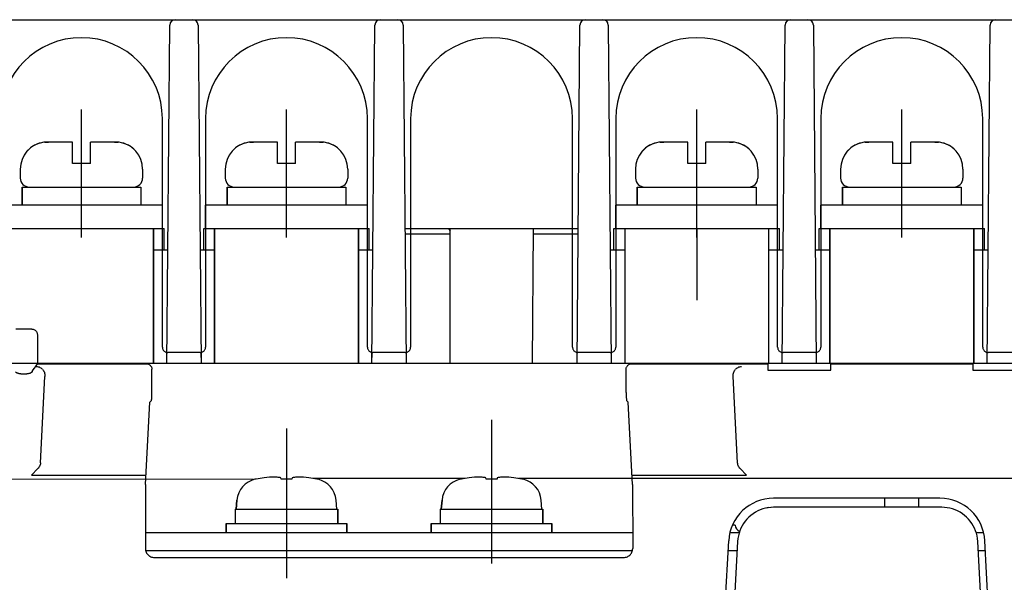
# Model space of a CAD drawing. Header units: millimetres. Extents: x 35 to 820, y -209 to 637.
# Tile 4 of 35: x 337 to 392, y -156 to -125. Entities that reach past the tile are written whole.
import ezdxf

# ---------------------------------------------------------------- set-up
doc = ezdxf.new("R2010")
doc.units = ezdxf.units.MM
doc.layers.add('10', color=3, linetype='CONTINUOUS')
doc.layers.add('17', color=6, linetype='CONTINUOUS')

msp = doc.modelspace()

# ---------------------------------------------------------------- linework, layer by layer
at = {"layer": '10'}
for p, q in [((344.815, -143.126), (344.815, -130.426)), ((347.215, -130.426), (347.215, -143.126)), ((356.215, -143.126), (356.215, -130.426)), ((358.615, -130.426), (358.615, -143.126)), ((367.615, -143.126), (367.615, -130.426)), ((370.015, -130.426), (370.015, -143.126)), ((379.015, -143.126), (379.015, -130.426)), ((381.415, -130.426), (381.415, -143.126)), ((390.415, -143.126), (390.415, -130.426)), ((337.566, -142.125), (336.663, -142.125)), ((337.866, -142.425), (337.865, -144.055)), ((345.065, -144.026), (345.07, -143.423)), ((346.915, -143.426), (345.115, -143.426)), ((346.96, -143.423), (346.965, -144.026)), ((356.465, -144.026), (356.47, -143.423)), ((358.315, -143.426), (356.515, -143.426)), ((358.36, -143.423), (358.365, -144.026)), ((367.865, -144.026), (367.87, -143.423)), ((369.715, -143.426), (367.915, -143.426)), ((369.76, -143.423), (369.765, -144.026)), ((379.265, -144.026), (379.27, -143.423)), ((381.115, -143.426), (379.315, -143.426)), ((381.16, -143.423), (381.165, -144.026)), ((390.665, -144.026), (390.67, -143.423)), ((392.515, -143.426), (390.715, -143.426)), ((337.76, -144.212), (337.865, -144.055)), ((337.865, -144.026), (396.761, -144.026)), ((337.865, -144.055), (343.937, -144.055)), ((370.595, -145.643), (370.593, -144.355)), ((370.893, -144.055), (378.465, -144.055)), ((378.465, -144.055), (378.465, -144.414)), ((378.465, -144.414), (381.965, -144.414)), ((381.965, -144.055), (389.865, -144.055)), ((381.965, -144.414), (381.965, -144.055)), ((382.392, -144.055), (382.392, -144.026)), ((389.438, -144.055), (389.438, -144.026)), ((389.865, -144.055), (389.865, -144.414)), ((389.865, -144.414), (393.365, -144.414)), ((336.951, -144.609), (337.278, -144.609)), ((338.04, -149.553), (338.291, -144.749)), ((376.79, -149.553), (376.538, -144.749)), ((344.115, -146.179), (344.21, -146.084)), ((370.715, -146.179), (370.619, -146.084)), ((343.874, -150.764), (344.115, -146.179)), ((370.955, -150.764), (370.715, -146.179)), ((337.54, -150.234), (337.894, -149.88)), ((376.936, -149.88), (377.289, -150.234)), ((337.54, -150.234), (343.902, -150.234)), ((370.927, -150.234), (377.289, -150.234)), ((343.874, -150.764), (343.873, -154.319)), ((370.955, -150.764), (370.957, -154.319)), ((388.039, -151.526), (378.79, -151.526)), ((384.965, -152.026), (384.965, -151.526)), ((386.865, -152.026), (386.865, -151.526)), ((378.498, -152.048), (378.372, -152.071)), ((388.14, -152.026), (378.79, -152.026)), ((376.648, -153.026), (376.5, -153.026)), ((343.873, -153.426), (349.923, -153.426)), ((349.649, -153.426), (353.78, -153.426)), ((353.507, -153.426), (361.323, -153.426)), ((361.049, -153.426), (365.18, -153.426)), ((364.907, -153.426), (370.956, -153.426)), ((376.365, -153.426), (376.882, -153.426)), ((390.048, -153.426), (390.465, -153.426)), ((376.025, -159.016), (376.294, -153.896)), ((376.792, -153.922), (376.415, -161.126)), ((390.515, -161.126), (390.137, -153.922)), ((390.804, -159.016), (390.536, -153.896)), ((343.884, -154.426), (370.945, -154.426)), ((344.372, -154.819), (370.458, -154.819)), ((376.266, -154.426), (376.766, -154.426)), ((390.164, -154.426), (390.564, -154.426))]:
    msp.add_line(p, q, dxfattribs=at)
for points in [[(337.566, -142.125), (337.602, -142.127), (337.638, -142.134), (337.672, -142.145), (337.705, -142.16), (337.736, -142.178), (337.765, -142.201), (337.79, -142.226), (337.813, -142.255), (337.831, -142.286), (337.846, -142.319), (337.857, -142.353), (337.864, -142.389), (337.866, -142.425)], [(344.815, -143.127), (344.817, -143.163), (344.823, -143.198), (344.834, -143.233), (344.849, -143.266), (344.868, -143.297), (344.89, -143.325), (344.916, -143.351), (344.944, -143.373), (344.975, -143.392), (345.008, -143.407), (345.043, -143.418), (345.079, -143.424), (345.114, -143.426)], [(346.915, -143.426), (346.951, -143.424), (346.987, -143.418), (347.021, -143.407), (347.054, -143.392), (347.085, -143.373), (347.114, -143.351), (347.139, -143.325), (347.162, -143.297), (347.18, -143.266), (347.195, -143.233), (347.206, -143.198), (347.213, -143.163), (347.215, -143.127)], [(356.215, -143.127), (356.217, -143.163), (356.223, -143.198), (356.234, -143.233), (356.249, -143.266), (356.268, -143.297), (356.29, -143.325), (356.316, -143.351), (356.344, -143.373), (356.375, -143.392), (356.408, -143.407), (356.443, -143.418), (356.479, -143.424), (356.514, -143.426)], [(358.315, -143.426), (358.351, -143.424), (358.387, -143.418), (358.421, -143.407), (358.454, -143.392), (358.485, -143.373), (358.514, -143.351), (358.539, -143.325), (358.562, -143.297), (358.58, -143.266), (358.595, -143.233), (358.606, -143.198), (358.613, -143.163), (358.615, -143.127)], [(367.615, -143.127), (367.617, -143.163), (367.623, -143.198), (367.634, -143.233), (367.649, -143.266), (367.668, -143.297), (367.69, -143.325), (367.716, -143.351), (367.744, -143.373), (367.775, -143.392), (367.808, -143.407), (367.843, -143.418), (367.879, -143.424), (367.914, -143.426)], [(369.715, -143.426), (369.751, -143.424), (369.787, -143.418), (369.821, -143.407), (369.854, -143.392), (369.885, -143.373), (369.914, -143.351), (369.939, -143.325), (369.962, -143.297), (369.98, -143.266), (369.995, -143.233), (370.006, -143.198), (370.013, -143.163), (370.015, -143.127)], [(379.015, -143.127), (379.017, -143.163), (379.023, -143.198), (379.034, -143.233), (379.049, -143.266), (379.068, -143.297), (379.09, -143.325), (379.116, -143.351), (379.144, -143.373), (379.175, -143.392), (379.208, -143.407), (379.243, -143.418), (379.279, -143.424), (379.314, -143.426)], [(381.115, -143.426), (381.151, -143.424), (381.187, -143.418), (381.221, -143.407), (381.254, -143.392), (381.285, -143.373), (381.314, -143.351), (381.339, -143.325), (381.362, -143.297), (381.38, -143.266), (381.395, -143.233), (381.406, -143.198), (381.413, -143.163), (381.415, -143.127)], [(390.415, -143.127), (390.417, -143.163), (390.423, -143.198), (390.434, -143.233), (390.449, -143.266), (390.468, -143.297), (390.49, -143.325), (390.516, -143.351), (390.544, -143.373), (390.575, -143.392), (390.608, -143.407), (390.643, -143.418), (390.679, -143.424), (390.714, -143.426)], [(337.584, -144.477), (337.581, -144.485), (337.578, -144.498)], [(337.584, -144.477), (337.642, -144.39), (337.7, -144.304), (337.758, -144.221)], [(337.758, -144.221), (337.759, -144.215), (337.76, -144.212)], [(337.83, -144.212), (337.793, -144.215), (337.758, -144.221)], [(338.147, -144.358), (338.112, -144.325), (338.072, -144.296), (338.029, -144.269), (337.982, -144.247), (337.933, -144.23), (337.882, -144.218), (337.83, -144.212)], [(338.147, -144.358), (338.178, -144.392), (338.207, -144.43), (338.232, -144.474), (338.255, -144.522), (338.272, -144.574), (338.285, -144.63), (338.291, -144.689), (338.291, -144.749)], [(343.937, -144.055), (343.973, -144.057), (344.009, -144.063), (344.043, -144.074), (344.076, -144.089), (344.107, -144.108), (344.135, -144.13), (344.161, -144.156), (344.183, -144.184), (344.202, -144.215), (344.217, -144.248), (344.228, -144.283), (344.234, -144.318), (344.236, -144.355)], [(344.21, -146.084), (344.213, -146.079), (344.215, -146.069), (344.218, -146.054), (344.22, -146.034), (344.223, -146.01), (344.225, -145.982), (344.227, -145.949), (344.229, -145.913), (344.23, -145.874), (344.232, -145.832), (344.233, -145.787), (344.234, -145.741), (344.234, -145.692), (344.235, -145.643), (344.236, -144.355)], [(370.593, -144.355), (370.596, -144.318), (370.602, -144.283), (370.613, -144.248), (370.628, -144.215), (370.646, -144.184), (370.669, -144.156), (370.694, -144.13), (370.723, -144.108), (370.753, -144.089), (370.786, -144.074), (370.821, -144.063), (370.857, -144.057), (370.893, -144.055)], [(376.538, -144.749), (376.538, -144.689), (376.545, -144.63), (376.557, -144.574), (376.575, -144.522), (376.597, -144.474), (376.623, -144.43), (376.652, -144.392), (376.682, -144.358)], [(377, -144.212), (376.948, -144.218), (376.896, -144.23), (376.847, -144.247), (376.801, -144.269), (376.758, -144.296), (376.718, -144.326), (376.682, -144.358)], [(336.951, -144.609), (336.921, -144.608), (336.891, -144.606), (336.86, -144.601), (336.831, -144.595), (336.802, -144.588), (336.774, -144.578), (336.748, -144.568), (336.724, -144.557), (336.703, -144.546), (336.686, -144.535), (336.672, -144.524), (336.661, -144.514), (336.654, -144.505), (336.652, -144.498)], [(337.558, -144.524), (337.546, -144.533), (337.53, -144.544), (337.511, -144.554), (337.49, -144.564), (337.467, -144.574), (337.442, -144.583), (337.416, -144.591), (337.389, -144.597), (337.362, -144.603), (337.334, -144.606), (337.306, -144.609), (337.278, -144.609)], [(337.578, -144.498), (337.575, -144.506), (337.569, -144.514), (337.558, -144.524)], [(370.595, -145.643), (370.595, -145.692), (370.596, -145.741), (370.597, -145.787), (370.598, -145.832), (370.599, -145.874), (370.601, -145.913), (370.603, -145.949), (370.605, -145.982), (370.607, -146.01), (370.609, -146.034), (370.612, -146.054), (370.614, -146.069), (370.617, -146.079), (370.619, -146.084)], [(338.04, -149.553), (338.034, -149.608), (338.022, -149.662), (338.004, -149.713), (337.982, -149.761), (337.956, -149.805), (337.926, -149.845), (337.894, -149.88)], [(376.936, -149.88), (376.904, -149.845), (376.874, -149.805), (376.848, -149.761), (376.825, -149.713), (376.808, -149.662), (376.796, -149.608), (376.79, -149.553)], [(378.79, -152.026), (378.638, -152.032), (378.487, -152.049), (378.338, -152.078), (378.192, -152.118), (378.049, -152.169), (377.91, -152.23), (377.777, -152.302), (377.649, -152.384), (377.528, -152.475), (377.414, -152.575), (377.308, -152.684), (377.21, -152.8), (377.122, -152.923), (377.043, -153.053), (376.974, -153.188), (376.916, -153.328), (376.868, -153.472), (376.831, -153.619), (376.806, -153.77), (376.792, -153.922)], [(378.79, -152.026), (378.649, -152.031), (378.643, -152.032)], [(390.137, -153.922), (390.123, -153.77), (390.098, -153.621), (390.062, -153.473), (390.015, -153.329), (389.956, -153.189), (389.888, -153.054), (389.809, -152.924), (389.721, -152.801), (389.623, -152.685), (389.517, -152.576), (389.403, -152.476), (389.282, -152.385), (389.155, -152.303), (389.021, -152.231), (388.882, -152.169), (388.739, -152.118), (388.593, -152.078), (388.444, -152.05), (388.292, -152.032), (388.14, -152.026)], [(343.873, -154.319), (343.875, -154.372), (343.884, -154.423), (343.897, -154.474), (343.916, -154.523), (343.94, -154.569), (343.968, -154.613), (344.001, -154.654), (344.038, -154.691), (344.078, -154.723), (344.122, -154.752), (344.169, -154.776), (344.217, -154.794), (344.268, -154.808), (344.32, -154.816), (344.372, -154.819)], [(370.458, -154.819), (370.51, -154.816), (370.562, -154.808), (370.612, -154.794), (370.661, -154.776), (370.708, -154.752), (370.751, -154.723), (370.792, -154.691), (370.829, -154.654), (370.862, -154.613), (370.89, -154.569), (370.914, -154.523), (370.932, -154.474), (370.946, -154.423), (370.954, -154.372), (370.957, -154.319)]]:
    msp.add_lwpolyline(points, dxfattribs=at)
for centre, radius, start, end in [((340.315, -130.426), 4.5, 0, 180), ((351.715, -130.426), 4.5, 0, 180), ((363.115, -130.426), 4.5, 0, 180), ((374.515, -130.426), 4.5, 0, 180), ((385.915, -130.426), 4.5, 0, 180), ((378.79, -154.026), 2.5, 90, 177), ((388.039, -154.026), 2.5, 3, 90), ((377.137, -152.924), 0.5, 191.8004, 242.0788)]:
    msp.add_arc(centre, radius, start, end, dxfattribs=at)
at = {"layer": '17'}
for p, q in [((333.165, -124.926), (403.851, -124.926)), ((333.165, -124.926), (403.851, -124.926)), ((345.065, -144.026), (345.229, -125.224)), ((345.065, -144.026), (345.229, -125.224)), ((346.801, -125.224), (346.965, -144.026)), ((346.801, -125.224), (346.965, -144.026)), ((356.465, -144.026), (356.629, -125.224)), ((356.465, -144.026), (356.629, -125.224)), ((358.201, -125.224), (358.365, -144.026)), ((358.201, -125.224), (358.365, -144.026)), ((367.865, -144.026), (368.029, -125.224)), ((367.865, -144.026), (368.029, -125.224)), ((369.601, -125.224), (369.765, -144.026)), ((369.601, -125.224), (369.765, -144.026)), ((379.265, -144.026), (379.429, -125.224)), ((379.265, -144.026), (379.429, -125.224)), ((381.001, -125.224), (381.165, -144.026)), ((381.001, -125.224), (381.165, -144.026)), ((390.665, -144.026), (390.829, -125.224)), ((390.665, -144.026), (390.829, -125.224)), ((340.315, -137.026), (340.315, -129.926)), ((351.715, -137.026), (351.715, -129.926)), ((374.515, -137.026), (374.515, -129.926)), ((385.915, -137.026), (385.915, -129.926)), ((338.279, -131.739), (338.219, -131.739)), ((338.279, -131.739), (338.219, -131.739)), ((338.279, -131.739), (338.219, -131.739)), ((339.815, -131.726), (338.482, -131.726)), ((339.815, -131.726), (338.482, -131.726)), ((339.815, -131.726), (338.482, -131.726)), ((339.815, -132.926), (339.815, -131.726)), ((339.815, -132.926), (339.815, -131.726)), ((339.815, -132.926), (339.815, -131.726)), ((340.815, -132.926), (340.815, -131.726)), ((342.148, -131.726), (340.815, -131.726)), ((340.815, -132.926), (340.815, -131.726)), ((342.148, -131.726), (340.815, -131.726)), ((340.815, -132.926), (340.815, -131.726)), ((342.148, -131.726), (340.815, -131.726)), ((342.411, -131.739), (342.35, -131.739)), ((342.411, -131.739), (342.35, -131.739)), ((342.411, -131.739), (342.35, -131.739)), ((349.679, -131.739), (349.619, -131.739)), ((349.679, -131.739), (349.619, -131.739)), ((349.679, -131.739), (349.619, -131.739)), ((351.215, -131.726), (349.882, -131.726)), ((351.215, -131.726), (349.882, -131.726)), ((351.215, -131.726), (349.882, -131.726)), ((351.215, -132.926), (351.215, -131.726)), ((351.215, -132.926), (351.215, -131.726)), ((351.215, -132.926), (351.215, -131.726)), ((352.215, -132.926), (352.215, -131.726)), ((353.548, -131.726), (352.215, -131.726)), ((352.215, -132.926), (352.215, -131.726)), ((353.548, -131.726), (352.215, -131.726)), ((352.215, -132.926), (352.215, -131.726)), ((353.548, -131.726), (352.215, -131.726)), ((353.811, -131.739), (353.75, -131.739)), ((353.811, -131.739), (353.75, -131.739)), ((353.811, -131.739), (353.75, -131.739)), ((372.479, -131.739), (372.419, -131.739)), ((372.479, -131.739), (372.419, -131.739)), ((372.479, -131.739), (372.419, -131.739)), ((374.015, -131.726), (372.682, -131.726)), ((374.015, -131.726), (372.682, -131.726)), ((374.015, -131.726), (372.682, -131.726)), ((374.015, -132.926), (374.015, -131.726)), ((374.015, -132.926), (374.015, -131.726)), ((374.015, -132.926), (374.015, -131.726)), ((375.015, -132.926), (375.015, -131.726)), ((376.348, -131.726), (375.015, -131.726)), ((375.015, -132.926), (375.015, -131.726)), ((376.348, -131.726), (375.015, -131.726)), ((375.015, -132.926), (375.015, -131.726)), ((376.348, -131.726), (375.015, -131.726)), ((376.611, -131.739), (376.55, -131.739)), ((376.611, -131.739), (376.55, -131.739)), ((376.611, -131.739), (376.55, -131.739)), ((383.879, -131.739), (383.819, -131.739)), ((383.879, -131.739), (383.819, -131.739)), ((383.879, -131.739), (383.819, -131.739)), ((385.415, -131.726), (384.082, -131.726)), ((385.415, -131.726), (384.082, -131.726)), ((385.415, -131.726), (384.082, -131.726)), ((385.415, -132.926), (385.415, -131.726)), ((385.415, -132.926), (385.415, -131.726)), ((385.415, -132.926), (385.415, -131.726)), ((386.415, -132.926), (386.415, -131.726)), ((387.748, -131.726), (386.415, -131.726)), ((386.415, -132.926), (386.415, -131.726)), ((387.748, -131.726), (386.415, -131.726)), ((386.415, -132.926), (386.415, -131.726)), ((387.748, -131.726), (386.415, -131.726)), ((388.011, -131.739), (387.95, -131.739)), ((388.011, -131.739), (387.95, -131.739)), ((388.011, -131.739), (387.95, -131.739)), ((340.815, -132.926), (339.815, -132.926)), ((340.815, -132.926), (339.815, -132.926)), ((340.815, -132.926), (339.815, -132.926)), ((352.215, -132.926), (351.215, -132.926)), ((352.215, -132.926), (351.215, -132.926)), ((352.215, -132.926), (351.215, -132.926)), ((375.015, -132.926), (374.015, -132.926)), ((375.015, -132.926), (374.015, -132.926)), ((375.015, -132.926), (374.015, -132.926)), ((386.415, -132.926), (385.415, -132.926)), ((386.415, -132.926), (385.415, -132.926)), ((386.415, -132.926), (385.415, -132.926)), ((336.915, -133.226), (336.915, -133.726)), ((336.915, -133.226), (336.915, -133.726)), ((343.715, -133.226), (343.715, -133.726)), ((343.715, -133.226), (343.715, -133.726)), ((348.315, -133.226), (348.315, -133.726)), ((348.315, -133.226), (348.315, -133.726)), ((355.115, -133.226), (355.115, -133.726)), ((355.115, -133.226), (355.115, -133.726)), ((371.115, -133.226), (371.115, -133.726)), ((371.115, -133.226), (371.115, -133.726)), ((377.915, -133.226), (377.915, -133.726)), ((377.915, -133.226), (377.915, -133.726)), ((382.515, -133.226), (382.515, -133.726)), ((382.515, -133.226), (382.515, -133.726)), ((389.315, -133.226), (389.315, -133.726)), ((389.315, -133.226), (389.315, -133.726)), ((337.015, -135.226), (337.015, -134.226)), ((337.015, -134.226), (343.615, -134.226)), ((337.015, -134.226), (337.015, -135.226)), ((337.015, -134.226), (343.615, -134.226)), ((337.315, -134.226), (343.315, -134.226)), ((343.615, -134.226), (343.615, -135.226)), ((343.615, -134.226), (343.615, -135.226)), ((348.415, -135.226), (348.415, -134.226)), ((348.415, -134.226), (355.015, -134.226)), ((348.415, -134.226), (348.415, -135.226)), ((348.415, -134.226), (355.015, -134.226)), ((348.715, -134.226), (354.715, -134.226)), ((355.015, -134.226), (355.015, -135.226)), ((355.015, -134.226), (355.015, -135.226)), ((371.215, -135.226), (371.215, -134.226)), ((371.215, -134.226), (377.815, -134.226)), ((371.215, -134.226), (371.215, -135.226)), ((371.215, -134.226), (377.815, -134.226)), ((371.515, -134.226), (377.515, -134.226)), ((377.815, -134.226), (377.815, -135.226)), ((377.815, -134.226), (377.815, -135.226)), ((382.615, -135.226), (382.615, -134.226)), ((382.615, -134.226), (389.215, -134.226)), ((382.615, -134.226), (382.615, -135.226)), ((382.615, -134.226), (389.215, -134.226)), ((382.915, -134.226), (388.915, -134.226)), ((389.215, -134.226), (389.215, -135.226)), ((389.215, -134.226), (389.215, -135.226)), ((344.815, -135.226), (335.815, -135.226)), ((344.815, -136.526), (344.815, -135.226)), ((347.215, -136.526), (347.215, -135.226)), ((356.215, -135.226), (347.215, -135.226)), ((356.215, -136.526), (356.215, -135.226)), ((370.015, -136.526), (370.015, -135.226)), ((379.015, -135.226), (370.015, -135.226)), ((379.015, -136.526), (379.015, -135.226)), ((381.415, -136.526), (381.415, -135.226)), ((390.415, -135.226), (381.415, -135.226)), ((390.415, -136.526), (390.415, -135.226)), ((335.715, -136.526), (344.915, -136.526)), ((335.715, -136.526), (344.915, -136.526)), ((344.315, -144.026), (344.315, -136.526)), ((344.315, -136.526), (344.315, -144.026)), ((344.315, -136.526), (344.315, -144.026)), ((344.915, -137.726), (344.915, -136.526)), ((344.915, -137.726), (344.915, -136.526)), ((347.115, -137.726), (347.115, -136.526)), ((347.115, -136.526), (356.315, -136.526)), ((347.115, -137.726), (347.115, -136.526)), ((347.115, -136.526), (356.315, -136.526)), ((347.215, -136.526), (356.215, -136.526)), ((347.715, -144.026), (347.715, -136.526)), ((347.715, -136.526), (347.715, -144.026)), ((347.715, -136.526), (347.715, -144.026)), ((355.715, -144.026), (355.715, -136.526)), ((355.715, -136.526), (355.715, -144.026)), ((355.715, -136.526), (355.715, -144.026)), ((356.315, -137.726), (356.315, -136.526)), ((356.315, -137.726), (356.315, -136.526)), ((358.299, -136.526), (365.447, -136.526)), ((360.718, -136.526), (360.812, -136.685)), ((360.812, -136.579), (360.781, -136.526)), ((360.812, -144.026), (360.812, -136.579)), ((365.382, -144.026), (365.447, -136.528)), ((365.447, -136.528), (365.448, -136.526)), ((365.448, -136.526), (367.93, -136.526)), ((369.915, -137.726), (369.915, -136.526)), ((369.915, -136.526), (379.115, -136.526)), ((369.915, -136.526), (379.115, -136.526)), ((369.915, -137.726), (369.915, -136.526)), ((370.015, -136.526), (379.015, -136.526)), ((370.515, -136.526), (370.515, -144.026)), ((374.515, -136.526), (374.515, -140.507)), ((378.515, -136.526), (378.515, -144.026)), ((379.115, -137.726), (379.115, -136.526)), ((379.115, -137.726), (379.115, -136.526)), ((381.315, -136.526), (390.515, -136.526)), ((381.315, -137.726), (381.315, -136.526)), ((381.315, -136.526), (390.515, -136.526)), ((381.315, -137.726), (381.315, -136.526)), ((381.415, -136.526), (390.415, -136.526)), ((381.915, -144.026), (381.915, -136.526)), ((381.915, -136.526), (381.915, -144.026)), ((381.915, -136.526), (381.915, -144.026)), ((389.915, -144.026), (389.915, -136.526)), ((389.915, -136.526), (389.915, -144.026)), ((389.915, -136.526), (389.915, -144.026)), ((390.515, -137.726), (390.515, -136.526)), ((390.515, -137.726), (390.515, -136.526)), ((358.302, -136.826), (360.812, -136.826)), ((365.445, -136.826), (367.928, -136.826)), ((344.315, -137.726), (344.815, -137.726)), ((344.315, -137.726), (345.12, -137.726)), ((344.315, -137.726), (345.12, -137.726)), ((346.91, -137.726), (347.715, -137.726)), ((346.91, -137.726), (347.715, -137.726)), ((347.215, -137.726), (347.715, -137.726)), ((355.715, -137.726), (356.215, -137.726)), ((355.715, -137.726), (356.52, -137.726)), ((355.715, -137.726), (356.52, -137.726)), ((369.71, -137.726), (370.515, -137.726)), ((369.71, -137.726), (370.515, -137.726)), ((370.015, -137.726), (370.515, -137.726)), ((378.515, -137.726), (379.015, -137.726)), ((378.515, -137.726), (379.32, -137.726)), ((378.515, -137.726), (379.32, -137.726)), ((381.11, -137.726), (381.915, -137.726)), ((381.11, -137.726), (381.915, -137.726)), ((381.415, -137.726), (381.915, -137.726)), ((389.915, -137.726), (390.72, -137.726)), ((389.915, -137.726), (390.72, -137.726)), ((310.815, -144.026), (404.015, -144.026)), ((310.815, -144.026), (404.015, -144.026)), ((363.115, -147.166), (363.115, -155.149)), ((351.715, -147.643), (351.715, -155.968)), ((349.888, -150.489), (310.571, -150.426)), ((349.986, -150.471), (349.959, -150.471)), ((349.986, -150.471), (349.959, -150.471)), ((351.414, -150.471), (351.404, -150.389)), ((351.414, -150.471), (351.404, -150.389)), ((352.016, -150.471), (351.414, -150.471)), ((352.016, -150.471), (351.414, -150.471)), ((352.025, -150.389), (352.016, -150.471)), ((352.025, -150.389), (352.016, -150.471)), ((361.626, -150.426), (353.203, -150.426)), ((361.626, -150.426), (353.252, -150.426)), ((353.47, -150.471), (353.444, -150.471)), ((353.47, -150.471), (353.444, -150.471)), ((361.386, -150.471), (361.359, -150.471)), ((361.386, -150.471), (361.359, -150.471)), ((362.814, -150.471), (362.804, -150.389)), ((362.814, -150.471), (362.804, -150.389)), ((363.416, -150.471), (362.814, -150.471)), ((363.416, -150.471), (362.814, -150.471)), ((363.425, -150.389), (363.416, -150.471)), ((363.425, -150.389), (363.416, -150.471)), ((404.259, -150.426), (364.605, -150.426)), ((364.87, -150.471), (364.844, -150.471)), ((364.87, -150.471), (364.844, -150.471)), ((348.865, -152.126), (354.565, -152.126)), ((348.865, -152.126), (348.865, -152.926)), ((348.865, -152.126), (354.565, -152.126)), ((348.865, -152.126), (348.865, -152.926)), ((348.959, -151.624), (348.915, -152.126)), ((348.915, -152.126), (348.959, -151.624)), ((354.515, -152.126), (354.471, -151.624)), ((354.515, -152.126), (354.471, -151.624)), ((354.565, -152.126), (354.565, -152.926)), ((354.565, -152.926), (354.565, -152.126)), ((360.265, -152.126), (365.965, -152.126)), ((360.265, -152.126), (360.265, -152.926)), ((360.265, -152.126), (365.965, -152.126)), ((360.265, -152.126), (360.265, -152.926)), ((360.359, -151.624), (360.315, -152.126)), ((360.315, -152.126), (360.359, -151.624)), ((365.915, -152.126), (365.871, -151.624)), ((365.915, -152.126), (365.871, -151.624)), ((365.965, -152.126), (365.965, -152.926)), ((365.965, -152.926), (365.965, -152.126)), ((348.365, -152.926), (355.065, -152.926)), ((348.365, -152.926), (348.365, -153.426)), ((348.365, -152.926), (355.065, -152.926)), ((348.365, -153.426), (348.365, -152.926)), ((355.065, -152.926), (355.065, -153.426)), ((355.065, -153.426), (355.065, -152.926)), ((359.765, -152.926), (366.465, -152.926)), ((359.765, -152.926), (359.765, -153.426)), ((359.765, -152.926), (366.465, -152.926)), ((359.765, -153.426), (359.765, -152.926)), ((366.465, -152.926), (366.465, -153.426)), ((366.465, -153.426), (366.465, -152.926)), ((348.365, -153.426), (355.065, -153.426)), ((359.765, -153.426), (366.465, -153.426))]:
    msp.add_line(p, q, dxfattribs=at)
for points in [[(338.279, -131.739), (338.346, -131.732), (338.414, -131.728), (338.482, -131.726)], [(342.148, -131.726), (342.216, -131.728), (342.283, -131.732), (342.35, -131.739)], [(349.679, -131.739), (349.746, -131.732), (349.814, -131.728), (349.882, -131.726)], [(353.548, -131.726), (353.616, -131.728), (353.683, -131.732), (353.75, -131.739)], [(372.479, -131.739), (372.546, -131.732), (372.614, -131.728), (372.682, -131.726)], [(376.348, -131.726), (376.416, -131.728), (376.483, -131.732), (376.55, -131.739)], [(383.879, -131.739), (383.946, -131.732), (384.014, -131.728), (384.082, -131.726)], [(387.748, -131.726), (387.816, -131.728), (387.883, -131.732), (387.95, -131.739)]]:
    msp.add_lwpolyline(points, dxfattribs=at)
for centre, radius, start, end in [((345.529, -125.226), 0.3, 90, 179.5), ((345.529, -125.226), 0.3, 90, 179.5), ((346.501, -125.226), 0.3, 0.5, 90), ((346.501, -125.226), 0.3, 0.5, 90), ((356.929, -125.226), 0.3, 90, 179.5), ((356.929, -125.226), 0.3, 90, 179.5), ((357.901, -125.226), 0.3, 0.5, 90), ((357.901, -125.226), 0.3, 0.5, 90), ((368.329, -125.226), 0.3, 90, 179.5), ((368.329, -125.226), 0.3, 90, 179.5), ((369.301, -125.226), 0.3, 0.5, 90), ((369.301, -125.226), 0.3, 0.5, 90), ((379.729, -125.226), 0.3, 90, 179.5), ((379.729, -125.226), 0.3, 90, 179.5), ((380.701, -125.226), 0.3, 0.5, 90), ((380.701, -125.226), 0.3, 0.5, 90), ((391.129, -125.226), 0.3, 90, 179.5), ((391.129, -125.226), 0.3, 90, 179.5), ((338.415, -133.226), 1.5, 97.5159, 180), ((338.415, -133.226), 1.5, 97.5159, 180), ((338.415, -133.226), 1.5, 97.5159, 137.273), ((338.481, -133.322), 1.596, 89.9902, 97.2842), ((338.481, -133.322), 1.596, 89.9902, 97.2842), ((342.148, -133.322), 1.596, 82.7158, 90.0098), ((342.215, -133.226), 1.5, 42.727, 82.4841), ((342.215, -133.226), 1.5, 0, 82.4841), ((342.215, -133.226), 1.5, 0, 82.4841), ((349.815, -133.226), 1.5, 97.5159, 180), ((349.815, -133.226), 1.5, 97.5159, 180), ((349.815, -133.226), 1.5, 97.5159, 137.273), ((349.881, -133.322), 1.596, 89.9902, 97.2842), ((349.881, -133.322), 1.596, 89.9902, 97.2842), ((353.548, -133.322), 1.596, 82.7158, 90.0098), ((353.615, -133.226), 1.5, 42.727, 82.4841), ((353.615, -133.226), 1.5, 0, 82.4841), ((353.615, -133.226), 1.5, 0, 82.4841), ((372.615, -133.226), 1.5, 97.5159, 180), ((372.615, -133.226), 1.5, 97.5159, 180), ((372.615, -133.226), 1.5, 97.5159, 137.273), ((372.681, -133.322), 1.596, 89.9902, 97.2842), ((372.681, -133.322), 1.596, 89.9902, 97.2842), ((376.348, -133.322), 1.596, 82.7158, 90.0098), ((376.415, -133.226), 1.5, 42.727, 82.4841), ((376.415, -133.226), 1.5, 0, 82.4841), ((376.415, -133.226), 1.5, 0, 82.4841), ((384.015, -133.226), 1.5, 97.5159, 180), ((384.015, -133.226), 1.5, 97.5159, 180), ((384.015, -133.226), 1.5, 97.5159, 137.273), ((384.081, -133.322), 1.596, 89.9902, 97.2842), ((384.081, -133.322), 1.596, 89.9902, 97.2842), ((387.748, -133.322), 1.596, 82.7158, 90.0098), ((387.815, -133.226), 1.5, 42.727, 82.4841), ((387.815, -133.226), 1.5, 0, 82.4841), ((387.815, -133.226), 1.5, 0, 82.4841), ((337.415, -133.726), 0.5, 180, 270), ((337.415, -133.726), 0.5, 180, 270), ((343.215, -133.726), 0.5, 270, 0), ((343.215, -133.726), 0.5, 270, 0), ((348.815, -133.726), 0.5, 180, 270), ((348.815, -133.726), 0.5, 180, 270), ((354.615, -133.726), 0.5, 270, 0), ((354.615, -133.726), 0.5, 270, 0), ((371.615, -133.726), 0.5, 180, 270), ((371.615, -133.726), 0.5, 180, 270), ((377.415, -133.726), 0.5, 270, 0), ((377.415, -133.726), 0.5, 270, 0), ((383.015, -133.726), 0.5, 180, 270), ((383.015, -133.726), 0.5, 180, 270), ((388.815, -133.726), 0.5, 270, 0), ((388.815, -133.726), 0.5, 270, 0), ((350.254, -151.737), 1.3, 103.0925, 175), ((350.254, -151.737), 1.3, 103.0925, 175), ((350.254, -151.737), 1.3, 103.0925, 175), ((350.254, -151.737), 1.3, 103.0925, 175), ((350.285, -151.783), 1.346, 100.7277, 102.8403), ((350.285, -151.783), 1.346, 100.7277, 102.8403), ((351.715, -159.33), 9.027, 97.9112, 100.7276), ((351.715, -159.33), 9.027, 97.9112, 100.7276), ((351.264, -157.066), 6.724, 91.7502, 96.767), ((351.264, -157.066), 6.724, 91.7502, 96.767), ((352.165, -157.066), 6.724, 83.233, 88.2498), ((352.165, -157.066), 6.724, 83.233, 88.2498), ((351.715, -159.33), 9.027, 79.2724, 82.0888), ((351.715, -159.33), 9.027, 79.2724, 82.0888), ((353.145, -151.783), 1.346, 77.1597, 79.2723), ((353.145, -151.783), 1.346, 77.1597, 79.2723), ((353.176, -151.737), 1.3, 5, 76.9075), ((353.176, -151.737), 1.3, 5, 76.9075), ((353.176, -151.737), 1.3, 5, 76.9075), ((353.176, -151.737), 1.3, 5, 76.9075), ((361.654, -151.737), 1.3, 103.0925, 175), ((361.654, -151.737), 1.3, 103.0925, 175), ((361.654, -151.737), 1.3, 103.0925, 175), ((361.654, -151.737), 1.3, 103.0925, 175), ((361.685, -151.783), 1.346, 100.7277, 102.8403), ((361.685, -151.783), 1.346, 100.7277, 102.8403), ((363.115, -159.33), 9.027, 97.9112, 100.7276), ((363.115, -159.33), 9.027, 97.9112, 100.7276), ((362.664, -157.066), 6.724, 91.7502, 96.767), ((362.664, -157.066), 6.724, 91.7502, 96.767), ((363.565, -157.066), 6.724, 83.233, 88.2498), ((363.565, -157.066), 6.724, 83.233, 88.2498), ((363.115, -159.33), 9.027, 79.2724, 82.0888), ((363.115, -159.33), 9.027, 79.2724, 82.0888), ((364.545, -151.783), 1.346, 77.1597, 79.2723), ((364.545, -151.783), 1.346, 77.1597, 79.2723), ((364.576, -151.737), 1.3, 5, 76.9075), ((364.576, -151.737), 1.3, 5, 76.9075), ((364.576, -151.737), 1.3, 5, 76.9075), ((364.576, -151.737), 1.3, 5, 76.9075)]:
    msp.add_arc(centre, radius, start, end, dxfattribs=at)
for points, knots in [([(351.404, -150.389), (351.376, -150.383), (351.261, -150.362), (351.146, -150.349), (351.059, -150.345)], [0, 0, 0, 0, 0.253029, 1, 1, 1, 1]), ([(351.404, -150.389), (351.376, -150.383), (351.261, -150.362), (351.146, -150.349), (351.059, -150.345)], [0, 0, 0, 0, 0.253029, 1, 1, 1, 1]), ([(352.371, -150.345), (352.342, -150.346), (352.226, -150.355), (352.111, -150.371), (352.025, -150.389)], [0, 0, 0, 0, 0.24737, 1, 1, 1, 1]), ([(352.371, -150.345), (352.342, -150.346), (352.226, -150.355), (352.111, -150.371), (352.025, -150.389)], [0, 0, 0, 0, 0.24737, 1, 1, 1, 1]), ([(362.804, -150.389), (362.776, -150.383), (362.661, -150.362), (362.546, -150.349), (362.459, -150.345)], [0, 0, 0, 0, 0.253029, 1, 1, 1, 1]), ([(362.804, -150.389), (362.776, -150.383), (362.661, -150.362), (362.546, -150.349), (362.459, -150.345)], [0, 0, 0, 0, 0.253029, 1, 1, 1, 1]), ([(363.771, -150.345), (363.742, -150.346), (363.626, -150.355), (363.511, -150.371), (363.425, -150.389)], [0, 0, 0, 0, 0.24737, 1, 1, 1, 1]), ([(363.771, -150.345), (363.742, -150.346), (363.626, -150.355), (363.511, -150.371), (363.425, -150.389)], [0, 0, 0, 0, 0.24737, 1, 1, 1, 1])]:
    msp.add_open_spline(points, degree=3, knots=knots, dxfattribs=at)

doc.saveas('drawing.dxf')
